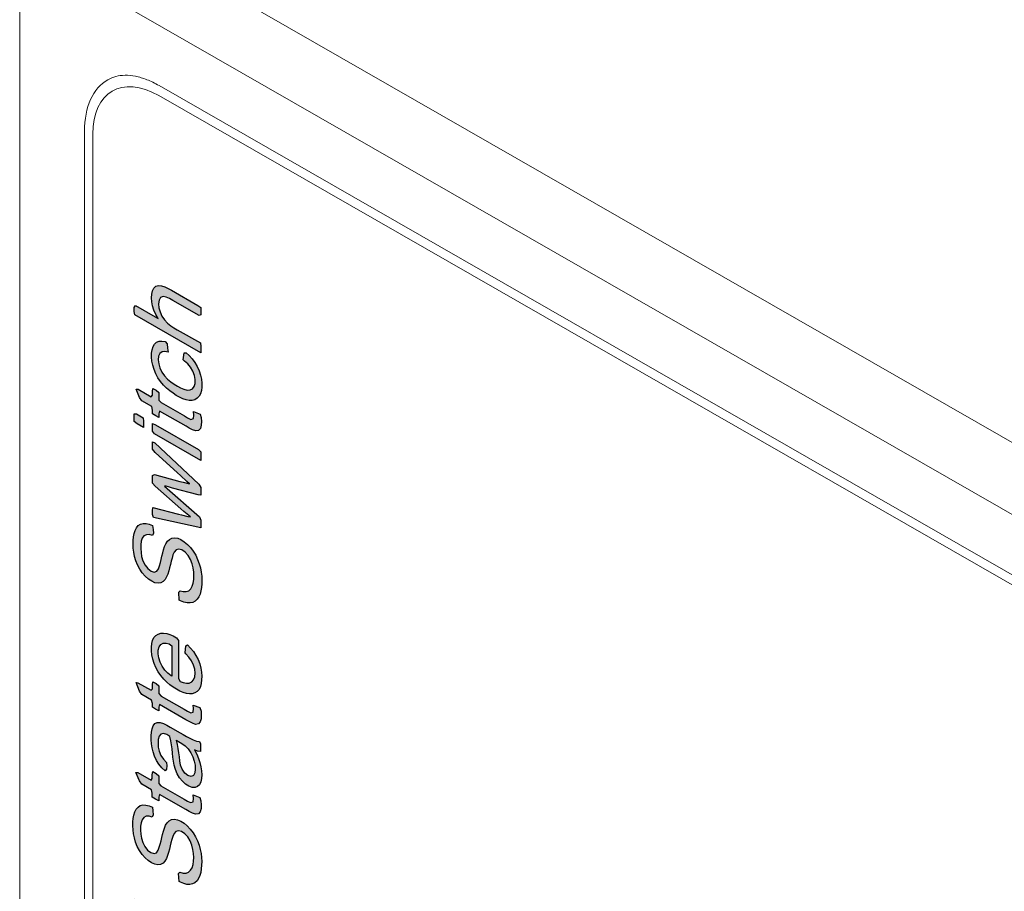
# Model space of a CAD drawing. Header units: millimetres. Extents: x -556 to 0, y -1 to 403.
# Tile 7 of 26: x -505 to -494, y 180 to 190. Entities that reach past the tile are written whole.
import ezdxf

# ---------------------------------------------------------------- set-up
doc = ezdxf.new("R2010")
doc.units = ezdxf.units.MM
doc.header["$LTSCALE"] = 3

# ---------------------------------------------------------------- blocks, each defined once
blk = doc.blocks.new('CGI1029-01')
h = blk.add_hatch(color=31)
h.dxf.hatch_style = 1
h.paths.add_polyline_path([(-503.01893277, 182.26895245), (-503.30179256, 182.43142766), (-503.30920196, 182.40326392), (-503.30924083, 182.36231248), (-503.34360601, 182.38091542), (-503.37740531, 182.40213792), (-503.37736644, 182.44309385), (-503.38527728, 182.47941068), (-503.49134935, 182.54038667), (-503.51643841, 182.57581925), (-503.5528551, 182.66692412), (-503.53260958, 182.66521296), (-503.39119097, 182.58397038), (-503.37724839, 182.60079481), (-503.37722001, 182.64173715), (-503.37314659, 182.67566941), (-503.33778547, 182.65534461), (-503.3090351, 182.63115046), (-503.30909184, 182.54927834), (-503.28450811, 182.5226651), (-503.03701272, 182.38050651), (-503.00164949, 182.36020625), (-502.96638119, 182.34258046), (-502.9395033, 182.3510977), (-502.93512931, 182.38886448), (-502.93836441, 182.42588389), (-502.86855546, 182.39897721), (-502.85606727, 182.3618204), (-502.85317836, 182.31936999), (-502.85506452, 182.27958804), (-502.86395897, 182.24518288), (-502.88377109, 182.22292549), (-502.91355256, 182.21858344), (-502.94828412, 182.23126984), (-502.98358156, 182.24908747)])
h.paths.add_polyline_path([(-503.47541201, 179.55731081), (-503.57631615, 179.61535088), (-503.57624544, 179.717049), (-503.4753413, 179.65900894)])
h.paths.add_polyline_path([(-503.47116937, 185.40124739), (-503.54190745, 185.44193594), (-503.57206933, 185.46530282), (-503.57201239, 185.54718894), (-503.54856035, 185.54750148), (-503.47784917, 185.50682841), (-503.4711217, 185.46980545)])
h.paths.add_polyline_path([(-503.1442032, 176.87615325), (-503.22778322, 176.9241747), (-503.22806606, 177.27468826), (-502.97763806, 177.13081639), (-502.95039827, 177.09606601), (-502.93014041, 177.05088645), (-502.91172624, 177.00536907), (-502.89536633, 176.95968569), (-502.88126434, 176.91404858), (-502.86979284, 176.86873925), (-502.86104795, 176.82405007), (-502.85515461, 176.78029732), (-502.85219248, 176.73779671), (-502.8521215, 176.69680912), (-502.8547475, 176.65748149), (-502.86022123, 176.62016895), (-502.86869237, 176.58527724), (-502.88023221, 176.55319775), (-502.89481507, 176.52426712), (-502.91240963, 176.49885509), (-502.93332343, 176.4778557), (-502.95747768, 176.46183634), (-502.98457628, 176.45111278), (-503.01416317, 176.44570318), (-503.04568283, 176.44526593), (-503.07856841, 176.44912943), (-503.11249777, 176.45712608), (-503.14716681, 176.4690417), (-503.18228729, 176.48457079), (-503.21761135, 176.50335766), (-503.25293472, 176.52512414), (-503.2880577, 176.54986665), (-503.32275621, 176.57756853), (-503.3567929, 176.60812961), (-503.38993571, 176.64136751), (-503.42198621, 176.67701621), (-503.45248626, 176.71518633), (-503.48077828, 176.75593668), (-503.50627066, 176.79889868), (-503.52844333, 176.8434821), (-503.54695685, 176.88896255), (-503.56190878, 176.93463355), (-503.57358234, 176.97997243), (-503.58203333, 177.02457506), (-503.58742766, 177.06813442), (-503.5900027, 177.11045002), (-503.58998884, 177.15139068), (-503.58721162, 177.19061662), (-503.58131371, 177.22760184), (-503.57198134, 177.26173461), (-503.55906315, 177.29242969), (-503.54230074, 177.31884151), (-503.5211617, 177.33949245), (-503.49554545, 177.35294968), (-503.46629796, 177.35911809), (-503.43464967, 177.35916735), (-503.40148896, 177.35430984), (-503.37529581, 177.33450939), (-503.35659366, 177.24477806), (-503.3821395, 177.24155702), (-503.41445517, 177.24354306), (-503.44409748, 177.23834853), (-503.46828314, 177.2224875), (-503.48633563, 177.19769864), (-503.49904984, 177.16681749), (-503.50664097, 177.13120651), (-503.50945074, 177.09201815), (-503.50838444, 177.05048204), (-503.50371764, 177.00722857), (-503.49464284, 176.96247338), (-503.48070328, 176.91687352), (-503.4621079, 176.87142696), (-503.43849109, 176.82748535), (-503.41078106, 176.78620539), (-503.38026381, 176.74809218), (-503.34753639, 176.7138979), (-503.31357623, 176.68308732), (-503.27882873, 176.65567906), (-503.24363423, 176.63173206), (-503.20828878, 176.61114268), (-503.17301754, 176.59358714), (-503.13806573, 176.5796122), (-503.10382855, 176.57010844), (-503.07091499, 176.56610458), (-503.04014919, 176.56856107), (-503.01248424, 176.57812098), (-502.98893367, 176.59509292), (-502.97016998, 176.61898834), (-502.95586001, 176.648208), (-502.94542995, 176.68133482), (-502.93912033, 176.71799059), (-502.93695262, 176.75760477), (-502.93883389, 176.79956165), (-502.94469677, 176.84329252), (-502.95442684, 176.88822769), (-502.96745666, 176.9337657), (-502.98297436, 176.97945246), (-503.00199856, 177.02484553), (-503.03215963, 177.05486123), (-503.14406178, 177.11911455)])
h.paths.add_polyline_path([(-503.09286725, 177.64243246), (-503.09901844, 177.72758449), (-503.08416992, 177.74340617), (-503.0499434, 177.73386546), (-503.01797011, 177.73281852), (-502.9906349, 177.74291366), (-502.96958825, 177.76365202), (-502.95406507, 177.79150047), (-502.94349276, 177.82448201), (-502.93761759, 177.8614717), (-502.93588955, 177.90136898), (-502.93782919, 177.94335682), (-502.94411099, 177.98723253), (-502.95565053, 178.0325124), (-502.97348286, 178.07799942), (-502.99901863, 178.12070382), (-503.03099103, 178.15607848), (-503.06604853, 178.17966106), (-503.09994162, 178.18837376), (-503.12782176, 178.17957369), (-503.14741117, 178.15684457), (-503.16108456, 178.12695633), (-503.17127712, 178.09358891), (-503.18037091, 178.05922597), (-503.18896007, 178.02442216), (-503.1973909, 177.98948205), (-503.20652531, 177.95515566), (-503.21681008, 177.92187156), (-503.22902091, 177.89044932), (-503.24501249, 177.86313587), (-503.2654924, 177.84155074), (-503.29078224, 177.8275319), (-503.32075504, 177.8231718), (-503.35411482, 177.82899739), (-503.38916504, 177.84429131), (-503.42436426, 177.86757998), (-503.4583581, 177.89808528), (-503.48990324, 177.93454441), (-503.51793411, 177.97546877), (-503.54112861, 178.01959835), (-503.55916166, 178.06511604), (-503.57240134, 178.11065274), (-503.58167138, 178.15547281), (-503.58727188, 178.19910746), (-503.58947554, 178.24123506), (-503.58871847, 178.28173922), (-503.58510726, 178.32039791), (-503.57818516, 178.35657414), (-503.56751002, 178.38947256), (-503.5527651, 178.41820605), (-503.53328132, 178.44114937), (-503.508898, 178.45674076), (-503.4801911, 178.4640831), (-503.44838547, 178.46361796), (-503.4144783, 178.45560857), (-503.37943558, 178.4406432), (-503.37361001, 178.40062123), (-503.37096967, 178.35826024), (-503.38082616, 178.3348095), (-503.41503917, 178.34433197), (-503.44643006, 178.34373417), (-503.47225072, 178.33077513), (-503.49025473, 178.306006), (-503.50065691, 178.27289741), (-503.50539277, 178.23505717), (-503.50612432, 178.19454359), (-503.5036102, 178.15226563), (-503.4966631, 178.1081642), (-503.48301147, 178.06266926), (-503.46053966, 178.01836667), (-503.43061819, 177.97983577), (-503.3959282, 177.95353024), (-503.36175473, 177.94319747), (-503.33418365, 177.95252971), (-503.31702354, 177.97834275), (-503.3050172, 178.00996357), (-503.2952419, 178.04371392), (-503.28677396, 178.07862076), (-503.27877894, 178.11393118), (-503.27028169, 178.14881367), (-503.26104017, 178.18304532), (-503.25059287, 178.21617753), (-503.23764749, 178.24683947), (-503.22061603, 178.27293429), (-503.199498, 178.29361782), (-503.17374146, 178.30680405), (-503.14352214, 178.31058296), (-503.11017842, 178.30485611), (-503.07520469, 178.29038285), (-503.03991994, 178.26859513), (-503.00548207, 178.23984345), (-502.97304592, 178.2050789), (-502.94341693, 178.16582454), (-502.91759643, 178.12311435), (-502.89620818, 178.07828897), (-502.87921429, 178.03266223), (-502.86646808, 177.98717559), (-502.85768353, 177.94248648), (-502.85264956, 177.89907724), (-502.85103646, 177.85725158), (-502.85200685, 177.81687166), (-502.85520717, 177.77792615), (-502.86112318, 177.74095245), (-502.87034762, 177.70672449), (-502.8834878, 177.67626579), (-502.90085915, 177.65059825), (-502.92267764, 177.63093842), (-502.9486296, 177.6180736), (-502.97798991, 177.61216599), (-503.00995638, 177.61309543), (-503.04382346, 177.62089744), (-503.07879132, 177.63513883)])
h.paths.add_polyline_path([(-503.50677668, 181.34688499), (-503.47806978, 181.35422733), (-503.44626415, 181.35376219), (-503.41235698, 181.3457528), (-503.37731426, 181.33078743), (-503.37148869, 181.29076546), (-503.36884835, 181.24840447), (-503.37870484, 181.22495373), (-503.41291785, 181.2344762), (-503.44430874, 181.2338784), (-503.4701294, 181.22091936), (-503.48813341, 181.19615023), (-503.49853558, 181.16304164), (-503.50327145, 181.1252014), (-503.504003, 181.08468782), (-503.50148888, 181.04240986), (-503.49454178, 180.99830843), (-503.48089015, 180.95281349), (-503.45841834, 180.90851091), (-503.42849687, 180.86998), (-503.39380687, 180.84367448), (-503.35963341, 180.8333417), (-503.33206233, 180.84267394), (-503.31490222, 180.86848699), (-503.30289588, 180.9001078), (-503.29312058, 180.93385815), (-503.28465264, 180.96876499), (-503.27665762, 181.00407541), (-503.26816037, 181.0389579), (-503.25891885, 181.07318955), (-503.24847155, 181.10632176), (-503.23552617, 181.1369837), (-503.21849471, 181.16307852), (-503.19737668, 181.18376205), (-503.17162013, 181.19694828), (-503.14140082, 181.20072719), (-503.1080571, 181.19500034), (-503.07308337, 181.18052708), (-503.03779862, 181.15873937), (-503.00336075, 181.12998768), (-502.9709246, 181.09522313), (-502.94129561, 181.05596877), (-502.91547511, 181.01325858), (-502.89408686, 180.9684332), (-502.87709297, 180.92280646), (-502.86434676, 180.87731982), (-502.85556221, 180.83263071), (-502.85052824, 180.78922147), (-502.84891514, 180.74739581), (-502.84988553, 180.70701589), (-502.85308585, 180.66807038), (-502.85900186, 180.63109669), (-502.8682263, 180.59686872), (-502.88136648, 180.56641003), (-502.89873783, 180.54074248), (-502.92055632, 180.52108265), (-502.94650828, 180.50821783), (-502.97586859, 180.50231022), (-503.00783506, 180.50323966), (-503.04170214, 180.51104167), (-503.07667, 180.52528306), (-503.09074593, 180.53257669), (-503.09689712, 180.61772873), (-503.0820486, 180.6335504), (-503.04782208, 180.62400969), (-503.01584879, 180.62296276), (-502.98851358, 180.63305789), (-502.96746693, 180.65379625), (-502.95194375, 180.6816447), (-502.94137144, 180.71462624), (-502.93549627, 180.75161593), (-502.93376823, 180.79151321), (-502.93570787, 180.83350105), (-502.94198967, 180.87737676), (-502.95352921, 180.92265663), (-502.97136154, 180.96814365), (-502.99689731, 181.01084805), (-503.02886971, 181.04622271), (-503.06392721, 181.06980529), (-503.0978203, 181.07851799), (-503.12570044, 181.06971792), (-503.14528985, 181.0469888), (-503.15896324, 181.01710056), (-503.1691558, 180.98373314), (-503.17824959, 180.9493702), (-503.18683875, 180.91456639), (-503.19526957, 180.87962628), (-503.20440399, 180.84529989), (-503.21468875, 180.81201579), (-503.22689959, 180.78059355), (-503.24289117, 180.7532801), (-503.26337108, 180.73169497), (-503.28866092, 180.71767613), (-503.31863372, 180.71331603), (-503.3519935, 180.71914162), (-503.38704372, 180.73443554), (-503.42224294, 180.75772421), (-503.45623678, 180.78822951), (-503.48778192, 180.82468864), (-503.51581279, 180.865613), (-503.53900729, 180.90974258), (-503.55704034, 180.95526027), (-503.57028002, 181.00079697), (-503.57955006, 181.04561704), (-503.58515056, 181.0892517), (-503.58735421, 181.1313793), (-503.58659715, 181.17188345), (-503.58298594, 181.21054215), (-503.57606384, 181.24671837), (-503.5653887, 181.27961679), (-503.55064378, 181.30835028), (-503.53116, 181.33129361)])
h.paths.add_polyline_path([(-503.26377495, 175.83413046), (-503.50001933, 175.96988041), (-503.49981609, 176.22059051), (-503.49886362, 176.26097853), (-503.49370865, 176.29850185), (-503.48200144, 176.33032918), (-503.46115471, 176.35121129), (-503.43236016, 176.35812407), (-503.39843986, 176.34953822), (-503.36321248, 176.32820942), (-503.32988935, 176.29591664), (-503.30157441, 176.25544816), (-503.28172473, 176.21038388), (-503.27062356, 176.16522697), (-503.26541611, 176.12175599), (-503.26362974, 176.07983594), (-503.26359032, 176.03885585)], flags=16)
h.paths.add_polyline_path([(-502.86489602, 175.49549461), (-503.57202159, 175.90181513), (-503.57904857, 175.93866357), (-503.57879591, 176.26618958), (-503.57824998, 176.30682677), (-503.57602571, 176.3464221), (-503.57141833, 176.38437569), (-503.56318382, 176.41945272), (-503.54904678, 176.44879479), (-503.52797665, 176.46948617), (-503.50122797, 176.48081561), (-503.47054787, 176.48345645), (-503.43726191, 176.47801093), (-503.4024296, 176.46475454), (-503.36710882, 176.44464435), (-503.33226769, 176.41804164), (-503.29920203, 176.38478014), (-503.26936091, 176.34583218), (-503.24379094, 176.30297894), (-503.22362469, 176.25784674), (-503.20868136, 176.21219945), (-503.19811072, 176.16707678), (-503.19232099, 176.13092762), (-503.13393545, 176.16775143), (-503.10728116, 176.17935661), (-503.07906044, 176.1878307), (-503.04963104, 176.19363994), (-502.86440104, 176.22433794), (-502.86447176, 176.08667904), (-502.99657503, 176.06537486), (-503.02633751, 176.06033836), (-503.05578674, 176.0545667), (-503.08482363, 176.04785679), (-503.11308601, 176.03946623), (-503.13972242, 176.0278447), (-503.16184142, 176.00872629), (-503.17655035, 175.98003222), (-503.18133875, 175.94232682), (-503.18189883, 175.90169096), (-503.1819627, 175.78712296), (-502.86482531, 175.60489276)])
h.paths.add_polyline_path([(-502.86235043, 178.94569549), (-503.57652828, 179.35606831), (-503.57645757, 179.45752069), (-502.86227972, 179.04714787)])
h.paths.add_polyline_path([(-503.12023228, 179.6774201), (-503.14744688, 179.69392243), (-503.1825991, 179.7183183), (-503.21707883, 179.74700827), (-503.24975705, 179.78119939), (-503.27832444, 179.82151229), (-503.30081554, 179.86585582), (-503.31453894, 179.91129765), (-503.31823768, 179.95402305), (-503.31256515, 179.99106306), (-503.2971432, 180.01890692), (-503.27369307, 180.03596917), (-503.24464897, 180.04246785), (-503.2118326, 180.03871897), (-503.17733549, 180.02776307), (-503.14218751, 180.01188035), (-503.10684893, 179.99252124), (-503.07156609, 179.96990652), (-503.03673145, 179.9430931), (-503.00323714, 179.91094716), (-502.97297137, 179.87262791), (-502.94810291, 179.8293797), (-502.93051579, 179.78392615), (-502.92265772, 179.73963999), (-502.92462552, 179.70000562), (-502.93673729, 179.66864023), (-502.95763293, 179.64772637), (-502.98448756, 179.63662714), (-503.01597102, 179.63623334), (-503.0499297, 179.64447379), (-503.08491632, 179.65880469)], flags=16)
h.paths.add_polyline_path([(-502.89708024, 179.87033154), (-502.92255289, 179.88154752), (-502.89536263, 179.83987769), (-502.87364574, 179.79521863), (-502.85896557, 179.7496383), (-502.8515589, 179.70541331), (-502.85043347, 179.66387494), (-502.85508708, 179.62599383), (-502.8657916, 179.59315532), (-502.88214196, 179.56627294), (-502.90339183, 179.54578625), (-502.92901272, 179.53232488), (-502.95813219, 179.52586646), (-502.98977072, 179.52580306), (-503.02317377, 179.531619), (-503.057694, 179.54266762), (-503.09281444, 179.55824034), (-503.12815108, 179.5776101), (-503.16343423, 179.60026999), (-503.19839369, 179.62633259), (-503.2326762, 179.65593565), (-503.26584962, 179.68906748), (-503.29711881, 179.72603234), (-503.32529688, 179.76684594), (-503.34916813, 179.81066995), (-503.3679684, 179.85608229), (-503.38140371, 179.90161744), (-503.38900961, 179.94592793), (-503.39092343, 179.98788215), (-503.3868861, 180.0261955), (-503.37584578, 180.0586877), (-503.35801376, 180.08375309), (-503.33456127, 180.10085356), (-503.33574744, 180.1156095), (-503.57589189, 180.25365776), (-503.57582118, 180.35453673), (-502.86164333, 179.94416391), (-502.86171404, 179.85000199)])
h.paths.add_polyline_path([(-502.93907152, 181.46231134), (-502.86926257, 181.43540466), (-502.85677438, 181.39824785), (-502.85388546, 181.35579744), (-502.85577163, 181.3160155), (-502.86466608, 181.28161033), (-502.8844782, 181.25935294), (-502.91425966, 181.25501089), (-502.94899123, 181.26769729), (-502.98428867, 181.28551493), (-503.01963988, 181.3053799), (-503.30249967, 181.46785511), (-503.30990907, 181.43969137), (-503.30994794, 181.39873993), (-503.34431312, 181.41734287), (-503.37811242, 181.43856537), (-503.37807355, 181.4795213), (-503.38598439, 181.51583813), (-503.49205646, 181.57681413), (-503.51714552, 181.6122467), (-503.5535622, 181.70335157), (-503.53331669, 181.70164041), (-503.39189808, 181.62039784), (-503.37795549, 181.63722227), (-503.37792712, 181.67816461), (-503.3738537, 181.71209687), (-503.33849257, 181.69177206), (-503.30974221, 181.66757791), (-503.30979895, 181.5857058), (-503.28521522, 181.55909255), (-503.03771982, 181.41693396), (-503.0023566, 181.39663371), (-502.9670883, 181.37900791), (-502.9402104, 181.38752516), (-502.93583642, 181.42529194)])
h.paths.add_polyline_path([(-503.12157578, 178.52056503), (-503.15214257, 178.53942194), (-503.18717193, 178.5648911), (-503.22122897, 178.59526205), (-503.25292672, 178.63140551), (-503.28007095, 178.67305789), (-503.30121611, 178.7178806), (-503.31442999, 178.7633207), (-503.31910484, 178.80650584), (-503.31591811, 178.8453793), (-503.30418457, 178.87715885), (-503.28423657, 178.89940064), (-503.25807266, 178.91180939), (-503.227115, 178.91365566), (-503.19339741, 178.90646711), (-503.15847557, 178.89265312), (-503.12316512, 178.87411934), (-503.08785483, 178.85207381), (-503.0528815, 178.82617159), (-503.01893035, 178.79542662), (-502.98741288, 178.75896792), (-502.96056047, 178.71707818), (-502.9398119, 178.67214666), (-502.92713245, 178.6267713), (-502.92309099, 178.58385853), (-502.92685034, 178.54537953), (-502.93913351, 178.51414576), (-502.95953974, 178.49253621), (-502.98611906, 178.48091874), (-503.01742863, 178.4800329), (-503.05130162, 178.48788932), (-503.08626269, 178.50201048)], flags=16)
h.paths.add_polyline_path([(-503.15696895, 178.43794783), (-503.19205436, 178.46300367), (-503.22651644, 178.49182122), (-503.25973575, 178.52480243), (-503.29081878, 178.56205755), (-503.31868936, 178.60316055), (-503.34242585, 178.64706503), (-503.36186045, 178.69237811), (-503.37653129, 178.73801279), (-503.38618862, 178.78291367), (-503.39103099, 178.82623294), (-503.39154975, 178.86746092), (-503.38789015, 178.90607214), (-503.3795042, 178.94101326), (-503.36598594, 178.97105733), (-503.34738567, 178.99516574), (-503.32426736, 179.01284037), (-503.29735654, 179.0239011), (-503.26712088, 179.02770445), (-503.23445484, 179.02454182), (-503.20026614, 179.01525851), (-503.16527384, 179.00090125), (-503.12996506, 178.98246267), (-503.09462845, 178.96108112), (-503.05943785, 178.9370489), (-503.02468089, 178.90970303), (-502.99094169, 178.87821873), (-502.95930209, 178.84190501), (-502.9306804, 178.80152623), (-502.90596165, 178.75813351), (-502.88569817, 178.71300028), (-502.87002058, 178.66733656), (-502.85894224, 178.62212385), (-502.85267496, 178.57825359), (-502.85107256, 178.53644603), (-502.85359103, 178.49706051), (-502.86056674, 178.46094249), (-502.87255164, 178.42932867), (-502.88971836, 178.40342427), (-502.91169914, 178.38401), (-502.93773475, 178.37129825), (-502.96737179, 178.36605065), (-502.99965416, 178.36795739), (-503.03358916, 178.37602528), (-503.06842461, 178.38911766), (-503.1036664, 178.40620939), (-503.12164649, 178.41616371)])
h.paths.add_polyline_path([(-503.11994944, 182.04821155), (-503.09676943, 182.03491604), (-503.06143353, 182.01365802), (-503.02642396, 181.98813661), (-502.99337044, 181.9551005), (-502.96506669, 181.91452338), (-502.94303229, 181.86998403), (-502.92778364, 181.82437573), (-502.91948937, 181.77987305), (-502.91750495, 181.73788833), (-502.9219781, 181.6999106), (-502.93641244, 181.67107054), (-502.96274102, 181.65932688), (-502.9966528, 181.66862549), (-503.03101937, 181.69622049), (-503.05860735, 181.73703468), (-503.07415618, 181.78247027), (-503.08215012, 181.82693071), (-503.08769634, 181.8705593), (-503.09331012, 181.91421577), (-503.10011617, 181.95830817), (-503.10864386, 182.00294114)], flags=16)
h.paths.add_polyline_path([(-502.90232831, 181.89938746), (-502.88311243, 181.85400623), (-502.86745188, 181.80833672), (-502.85666939, 181.76318352), (-502.85050855, 181.71934811), (-502.84871351, 181.67743785), (-502.85100271, 181.63790395), (-502.8581933, 181.60197278), (-502.87170437, 181.57195819), (-502.89245834, 181.55084296), (-502.91966877, 181.54046638), (-502.95173861, 181.54190997), (-502.98648397, 181.55480357), (-503.0217323, 181.57691061), (-503.05554149, 181.60787831), (-503.08584753, 181.64618385), (-503.11097344, 181.68925452), (-503.1296782, 181.73466458), (-503.14297126, 181.78019396), (-503.15103721, 181.82466591), (-503.15642775, 181.86823289), (-503.1607748, 181.91137268), (-503.16565465, 181.95473631), (-503.17152766, 181.99849139), (-503.17886668, 182.04276157), (-503.18868471, 182.08771852), (-503.22402762, 182.10816047), (-503.2586936, 182.12067831), (-503.28786508, 182.11517071), (-503.30579662, 182.09039437), (-503.3144861, 182.05576845), (-503.31680671, 182.0162663), (-503.3146349, 181.97416982), (-503.30641321, 181.92970924), (-503.28774964, 181.88459622), (-503.25893118, 181.84464796), (-503.22596022, 181.81110667), (-503.22223753, 181.77494758), (-503.22709762, 181.73715089), (-503.24185384, 181.721779), (-503.27545023, 181.75370762), (-503.30685876, 181.79039854), (-503.33403406, 181.83201938), (-503.35497694, 181.87692317), (-503.36999179, 181.92256208), (-503.38021746, 181.9676049), (-503.38640735, 182.0114599), (-503.38919274, 182.05387497), (-503.38915307, 182.09480074), (-503.38637007, 182.13402132), (-503.37982616, 182.17048414), (-503.36795423, 182.20219022), (-503.35019318, 182.22731812), (-503.3244314, 182.24026829), (-503.29253218, 182.23940033), (-503.25797727, 182.22769853), (-503.2226724, 182.20949788), (-503.18731864, 182.18956998), (-503.08125004, 182.1286572), (-503.04589269, 182.10845599), (-503.01053976, 182.08862614), (-502.97519669, 182.06940981), (-502.93990179, 182.05149134), (-502.90507564, 182.03834443), (-502.8719595, 182.03353213), (-502.86017545, 182.00821241), (-502.86020273, 181.96726039), (-502.86128115, 181.92767138), (-502.89451005, 181.9329653), (-502.92408086, 181.94413938)])
h.paths.add_polyline_path([(-503.16817412, 182.73397884), (-503.17584005, 182.73912013), (-503.21053834, 182.76658955), (-503.24318782, 182.80080483), (-503.27174009, 182.84115894), (-503.29445183, 182.88544254), (-503.30956382, 182.93100505), (-503.31615107, 182.97492434), (-503.31498213, 183.01511057), (-503.30553054, 183.04903469), (-503.28732913, 183.07355896), (-503.26207483, 183.08760178), (-503.23107972, 183.08924065), (-503.19704199, 183.08059448), (-503.16796639, 183.06153585)], flags=16)
h.paths.add_polyline_path([(-503.02611637, 182.98581083), (-503.01746505, 183.0621677), (-503.00081668, 183.07142706), (-502.96803353, 183.03737297), (-502.9375573, 182.99921589), (-502.91046504, 182.95744034), (-502.88770819, 182.91311136), (-502.87013163, 182.86755466), (-502.85797819, 182.82216931), (-502.85086962, 182.77800346), (-502.84810032, 182.73560486), (-502.84899873, 182.69519319), (-502.85379254, 182.65738919), (-502.86314552, 182.62329226), (-502.87754063, 182.59418856), (-502.89703318, 182.57125676), (-502.92111916, 182.55514961), (-502.9490578, 182.54615183), (-502.9801132, 182.54447745), (-503.01330634, 182.54950851), (-503.04776959, 182.56023817), (-503.08287086, 182.57560374), (-503.11820175, 182.59467115), (-503.15350885, 182.61684054), (-503.18853874, 182.64235832), (-503.22289251, 182.67164776), (-503.2559655, 182.70500856), (-503.28693988, 182.74244203), (-503.31489221, 182.78348196), (-503.33910621, 182.82716017), (-503.35901129, 182.87237167), (-503.37388628, 182.91800885), (-503.38349806, 182.96289526), (-503.38813899, 183.0061294), (-503.38839366, 183.04720788), (-503.38420152, 183.08543915), (-503.37492417, 183.11959643), (-503.36023879, 183.14837716), (-503.34037779, 183.17081234), (-503.31610246, 183.18661096), (-503.28809302, 183.19546279), (-503.25701071, 183.19706868), (-503.22382816, 183.1920818), (-503.18939173, 183.18150684), (-503.15431433, 183.16638386), (-503.11899184, 183.14761959), (-503.09577527, 183.11968073), (-503.09603449, 182.71023727), (-503.080843, 182.67959362), (-503.04597424, 182.66619013), (-503.01236353, 182.65945524), (-502.98151804, 182.66161103), (-502.95545109, 182.67419196), (-502.93561906, 182.69659756), (-502.92375708, 182.72826039), (-502.92005041, 182.76678488), (-502.92376058, 182.80955543), (-502.93616337, 182.85488352), (-502.95732738, 182.89964788), (-502.98536017, 182.94052588), (-503.01709363, 182.97668492)])
h.paths.add_polyline_path([(-502.8621383, 179.20508118), (-503.37945762, 179.50229485), (-503.37938691, 179.60399297), (-502.86206759, 179.30677931)])
h.paths.add_polyline_path([(-503.08855389, 183.55128723), (-503.09470509, 183.63643927), (-503.07985657, 183.65226095), (-503.04563005, 183.64272024), (-503.01365676, 183.6416733), (-502.98632155, 183.65176843), (-502.96527489, 183.67250679), (-502.94975172, 183.70035525), (-502.9391794, 183.73333678), (-502.93330424, 183.77032648), (-502.9315762, 183.81022376), (-502.93351584, 183.85221159), (-502.93979764, 183.8960873), (-502.95133718, 183.94136717), (-502.96916951, 183.9868542), (-502.99470528, 184.0295586), (-503.02667768, 184.06493325), (-503.06173518, 184.08851584), (-503.09562827, 184.09722853), (-503.12350841, 184.08842847), (-503.14309782, 184.06569934), (-503.15677121, 184.0358111), (-503.16696377, 184.00244369), (-503.17605756, 183.96808074), (-503.18464672, 183.93327693), (-503.19307754, 183.89833683), (-503.20221196, 183.86401044), (-503.21249672, 183.83072633), (-503.22470755, 183.79930409), (-503.24069914, 183.77199064), (-503.26117905, 183.75040552), (-503.28646889, 183.73638667), (-503.31644169, 183.73202658), (-503.34980147, 183.73785217), (-503.38485169, 183.75314608), (-503.42005091, 183.77643476), (-503.45404475, 183.80694006), (-503.48558989, 183.84339918), (-503.51362076, 183.88432355), (-503.53681526, 183.92845313), (-503.55484831, 183.97397081), (-503.56808799, 184.01950751), (-503.57735803, 184.06432758), (-503.58295853, 184.10796224), (-503.58516218, 184.15008984), (-503.58440512, 184.19059399), (-503.58079391, 184.22925269), (-503.5738718, 184.26542892), (-503.56319666, 184.29832734), (-503.54845174, 184.32706082), (-503.52896797, 184.35000415), (-503.50458465, 184.36559554), (-503.47587775, 184.37293787), (-503.44407212, 184.37247273), (-503.41016495, 184.36446334), (-503.37512223, 184.34949798), (-503.36929665, 184.30947601), (-503.36665632, 184.26711502), (-503.3765128, 184.24366427), (-503.41072581, 184.25318675), (-503.44211671, 184.25258895), (-503.46793736, 184.23962991), (-503.48594137, 184.21486077), (-503.49634355, 184.18175219), (-503.50107942, 184.14391195), (-503.50181097, 184.10339837), (-503.49929685, 184.0611204), (-503.49234975, 184.01701898), (-503.47869812, 183.97152404), (-503.45622631, 183.92722145), (-503.42630484, 183.88869055), (-503.39161484, 183.86238502), (-503.35744138, 183.85205225), (-503.3298703, 183.86138449), (-503.31271019, 183.88719753), (-503.30070385, 183.91881835), (-503.29092855, 183.9525687), (-503.28246061, 183.98747554), (-503.27446559, 184.02278596), (-503.26596834, 184.05766844), (-503.25672682, 184.09190009), (-503.24627952, 184.12503231), (-503.23333413, 184.15569425), (-503.21630268, 184.18178907), (-503.19518465, 184.20247259), (-503.1694281, 184.21565882), (-503.13920879, 184.21943774), (-503.10586507, 184.21371088), (-503.07089134, 184.19923762), (-503.03560659, 184.17744991), (-503.00116872, 184.14869822), (-502.96873257, 184.11393368), (-502.93910358, 184.07467932), (-502.91328308, 184.03196912), (-502.89189483, 183.98714374), (-502.87490093, 183.941517), (-502.86215473, 183.89603036), (-502.85337018, 183.85134126), (-502.84833621, 183.80793202), (-502.84672311, 183.76610636), (-502.8476935, 183.72572643), (-502.85089382, 183.68678092), (-502.85680983, 183.64980723), (-502.86603427, 183.61557926), (-502.87917445, 183.58512057), (-502.8965458, 183.55945303), (-502.91836429, 183.5397932), (-502.94431625, 183.52692838), (-502.97367656, 183.52102077), (-503.00564303, 183.52195021), (-503.03951011, 183.52975222), (-503.07447797, 183.5439936)])
h.paths.add_polyline_path([(-502.85846135, 184.32480224), (-503.36572652, 184.43644496), (-503.37590282, 184.46729653), (-503.37587525, 184.50822871), (-503.37126241, 184.54249232), (-503.09851206, 184.47287525), (-503.06440884, 184.46416674), (-502.99620757, 184.4467376), (-502.97008417, 184.4424807), (-503.00436627, 184.47216103), (-503.03864657, 184.5018465), (-503.07294102, 184.53152957), (-503.34584172, 184.77417929), (-503.37563574, 184.80585337), (-503.37558027, 184.88775311), (-503.35581148, 184.89963879), (-503.08188432, 184.82426573), (-503.04766579, 184.8149508), (-502.97923939, 184.79636958), (-503.00777498, 184.82429475), (-503.07555941, 184.88649865), (-503.10945116, 184.91761597), (-503.34667906, 185.1354274), (-503.3753519, 185.16805053), (-503.37529325, 185.24995525), (-503.35023603, 185.23703722), (-502.87794114, 184.7945345), (-502.85811912, 184.7590924), (-502.85817413, 184.67716723), (-502.88691694, 184.67832043), (-503.16035132, 184.75130301), (-503.19476662, 184.7616508), (-503.22924469, 184.77235195), (-503.24917997, 184.77442202), (-502.87309841, 184.44385171), (-502.85840619, 184.40758402)])
h.paths.add_polyline_path([(-502.85789566, 185.04901776), (-503.35288866, 185.33340436), (-503.37520447, 185.36134711), (-503.37514754, 185.44323625), (-503.34384039, 185.42994464), (-502.88421601, 185.16587825), (-502.85783217, 185.14033051)])
h.paths.add_polyline_path([(-502.93603096, 185.57205529), (-502.86622201, 185.54514861), (-502.85373382, 185.5079918), (-502.8508449, 185.46554139), (-502.85273107, 185.42575945), (-502.86162552, 185.39135428), (-502.88143764, 185.36909689), (-502.9112191, 185.36475484), (-502.94595067, 185.37744124), (-502.98124811, 185.39525887), (-503.01659932, 185.41512385), (-503.29945911, 185.57759906), (-503.30686851, 185.54943532), (-503.30690738, 185.50848388), (-503.34127256, 185.52708682), (-503.37507186, 185.54830932), (-503.37503299, 185.58926525), (-503.38294383, 185.62558208), (-503.4890159, 185.68655808), (-503.51410496, 185.72199065), (-503.55052164, 185.81309552), (-503.53027613, 185.81138436), (-503.38885752, 185.73014179), (-503.37491494, 185.74696621), (-503.37488656, 185.78790856), (-503.37081314, 185.82184081), (-503.33545202, 185.80151601), (-503.30670165, 185.77732186), (-503.30675839, 185.69544974), (-503.28217466, 185.6688365), (-503.03467926, 185.52667791), (-502.99931604, 185.50637765), (-502.96404774, 185.48875186), (-502.93716984, 185.4972691), (-502.93279586, 185.53503588)])
h.paths.add_polyline_path([(-503.04676388, 186.12607733), (-503.03749567, 186.20198766), (-503.01650784, 186.20437282), (-502.98258099, 186.17349749), (-502.95045156, 186.1380794), (-502.92120894, 186.09837978), (-502.89591478, 186.05533243), (-502.87516864, 186.01033204), (-502.85979954, 185.96469235), (-502.85017026, 185.91981042), (-502.84597602, 185.87677323), (-502.84644553, 185.83611241), (-502.85127711, 185.79834125), (-502.86110793, 185.7646813), (-502.87632808, 185.73649877), (-502.89677482, 185.71487518), (-502.92170532, 185.70019403), (-502.9504181, 185.69284847), (-502.98206898, 185.69284315), (-503.01562308, 185.69927639), (-503.0502585, 185.71101947), (-503.0854182, 185.7270122), (-503.12075715, 185.74638505), (-503.15605525, 185.76877001), (-503.19106866, 185.79443227), (-503.22543738, 185.82367218), (-503.25866202, 185.85666084), (-503.28991798, 185.89363957), (-503.31792192, 185.93461146), (-503.34144423, 185.97859857), (-503.35977545, 186.02407703), (-503.37339817, 186.06964745), (-503.38220998, 186.1143305), (-503.38617003, 186.15727015), (-503.38561851, 186.19788247), (-503.38065525, 186.23555491), (-503.37044776, 186.26886326), (-503.35435868, 186.2960358), (-503.3324621, 186.31554911), (-503.30552666, 186.32652432), (-503.27469395, 186.32876162), (-503.24137019, 186.32320361), (-503.22005684, 186.29769158), (-503.21469545, 186.25412781), (-503.20981047, 186.21121134), (-503.24336497, 186.21773137), (-503.27363984, 186.2141779), (-503.29707546, 186.1972071), (-503.31077503, 186.16750552), (-503.31419381, 186.12882491), (-503.30940512, 186.08558708), (-503.29610147, 186.04014356), (-503.27456866, 185.99545662), (-503.24666973, 185.95449808), (-503.21433375, 185.91957819), (-503.17998349, 185.89033421), (-503.14486584, 185.8656104), (-503.10952878, 185.8443751), (-503.07422811, 185.82619684), (-503.0392646, 185.81207803), (-503.00533239, 185.80395688), (-502.97404774, 185.8048811), (-502.94804938, 185.81756026), (-502.92925039, 185.84130397), (-502.91944548, 185.874901), (-502.91811146, 185.91498355), (-502.92517082, 185.95903692), (-502.94189548, 186.00453403), (-502.96707164, 186.04749331), (-502.99828082, 186.08440557), (-503.03227808, 186.11496446)])
h.paths.add_polyline_path([(-502.85704713, 186.20394502), (-503.56419446, 186.61027804), (-503.57120215, 186.64710946), (-503.57117362, 186.68806589), (-503.55979091, 186.70931986), (-503.34764682, 186.58736775), (-503.31686108, 186.57165039), (-503.34149172, 186.6151042), (-503.36147912, 186.6602886), (-503.37571976, 186.70587457), (-503.38375746, 186.750313), (-503.38594636, 186.7924067), (-503.38315164, 186.8315987), (-503.37486619, 186.86661049), (-503.36035562, 186.8955646), (-503.33930124, 186.91626301), (-503.31155176, 186.92550632), (-503.27894051, 186.92233974), (-503.24430066, 186.91049465), (-503.20908356, 186.89375644), (-503.17373524, 186.87403939), (-502.89087762, 186.71151626), (-502.85669452, 186.69051841), (-502.85675151, 186.60863274), (-502.87627406, 186.60146856), (-503.15911604, 186.76398271), (-503.1944719, 186.78409674), (-503.22956868, 186.79965043), (-503.262816, 186.80522259), (-503.2895329, 186.79420245), (-503.30528973, 186.76683861), (-503.31045561, 186.72940103), (-503.30716025, 186.68683689), (-503.29526543, 186.64155502), (-503.27576565, 186.59634355), (-503.24851645, 186.5548993), (-503.21579855, 186.52092408), (-503.18101016, 186.49389316), (-503.14572047, 186.47139031), (-503.11035696, 186.45103241), (-502.86286616, 186.30886265), (-502.85700019, 186.27135579)])
at = {"color": 31, "linetype": 'Continuous', "lineweight": 0, "extrusion": (-0.707107, -0.40558, 0.579228)}
for p, q in [((-466.66354573, 169.47067154), (-504.42304784, 191.1286322)), ((-504.74142136, 190.53847728), (-466.98191924, 168.88051662))]:
    blk.add_line(p, q, dxfattribs=at)
at = {"linetype": 'Continuous', "lineweight": 0, "extrusion": (-0.707107, -0.40558, 0.579228)}
for p, q in [((-504.8, 190.61959324), (-504.8, 162.28101808)), ((-503.3062514, 189.06881049), (-468.37517641, 169.03316898)), ((-503.30953013, 188.96090592), (-468.30774446, 168.88470643)), ((-504.10502525, 169.08153387), (-504.10502525, 188.57735252)), ((-504.01663691, 168.96959981), (-504.01663691, 188.54733366))]:
    blk.add_line(p, q, dxfattribs=at)
at = {"color": 31}
for points in [[(-502.85704713, 186.20394502), (-503.56419446, 186.61027804), (-503.57120215, 186.64710946), (-503.57117362, 186.68806589), (-503.55979091, 186.70931986), (-503.34764682, 186.58736775), (-503.31686108, 186.57165039), (-503.34149172, 186.6151042), (-503.36147912, 186.6602886), (-503.37571976, 186.70587457), (-503.38375746, 186.750313), (-503.38594636, 186.7924067), (-503.38315164, 186.8315987), (-503.37486619, 186.86661049), (-503.36035562, 186.8955646), (-503.33930124, 186.91626301), (-503.31155176, 186.92550632), (-503.27894051, 186.92233974), (-503.24430066, 186.91049465), (-503.20908356, 186.89375644), (-503.17373524, 186.87403939), (-502.89087762, 186.71151626), (-502.85669452, 186.69051841), (-502.85675151, 186.60863274), (-502.87627406, 186.60146856), (-503.15911604, 186.76398271), (-503.1944719, 186.78409674), (-503.22956868, 186.79965043), (-503.262816, 186.80522259), (-503.2895329, 186.79420245), (-503.30528973, 186.76683861), (-503.31045561, 186.72940103), (-503.30716025, 186.68683689), (-503.29526543, 186.64155502), (-503.27576565, 186.59634355), (-503.24851645, 186.5548993), (-503.21579855, 186.52092408), (-503.18101016, 186.49389316), (-503.14572047, 186.47139031), (-503.11035696, 186.45103241), (-502.86286616, 186.30886265), (-502.85700019, 186.27135579)], [(-503.04676388, 186.12607733), (-503.03749567, 186.20198766), (-503.01650784, 186.20437282), (-502.98258099, 186.17349749), (-502.95045156, 186.1380794), (-502.92120894, 186.09837978), (-502.89591478, 186.05533243), (-502.87516864, 186.01033204), (-502.85979954, 185.96469235), (-502.85017026, 185.91981042), (-502.84597602, 185.87677323), (-502.84644553, 185.83611241), (-502.85127711, 185.79834125), (-502.86110793, 185.7646813), (-502.87632808, 185.73649877), (-502.89677482, 185.71487518), (-502.92170532, 185.70019403), (-502.9504181, 185.69284847), (-502.98206898, 185.69284315), (-503.01562308, 185.69927639), (-503.0502585, 185.71101947), (-503.0854182, 185.7270122), (-503.12075715, 185.74638505), (-503.15605525, 185.76877001), (-503.19106866, 185.79443227), (-503.22543738, 185.82367218), (-503.25866202, 185.85666084), (-503.28991798, 185.89363957), (-503.31792192, 185.93461146), (-503.34144423, 185.97859857), (-503.35977545, 186.02407703), (-503.37339817, 186.06964745), (-503.38220998, 186.1143305), (-503.38617003, 186.15727015), (-503.38561851, 186.19788247), (-503.38065525, 186.23555491), (-503.37044776, 186.26886326), (-503.35435868, 186.2960358), (-503.3324621, 186.31554911), (-503.30552666, 186.32652432), (-503.27469395, 186.32876162), (-503.24137019, 186.32320361), (-503.22005684, 186.29769158), (-503.21469545, 186.25412781), (-503.20981047, 186.21121134), (-503.24336497, 186.21773137), (-503.27363984, 186.2141779), (-503.29707546, 186.1972071), (-503.31077503, 186.16750552), (-503.31419381, 186.12882491), (-503.30940512, 186.08558708), (-503.29610147, 186.04014356), (-503.27456866, 185.99545662), (-503.24666973, 185.95449808), (-503.21433375, 185.91957819), (-503.17998349, 185.89033421), (-503.14486584, 185.8656104), (-503.10952878, 185.8443751), (-503.07422811, 185.82619684), (-503.0392646, 185.81207803), (-503.00533239, 185.80395688), (-502.97404774, 185.8048811), (-502.94804938, 185.81756026), (-502.92925039, 185.84130397), (-502.91944548, 185.874901), (-502.91811146, 185.91498355), (-502.92517082, 185.95903692), (-502.94189548, 186.00453403), (-502.96707164, 186.04749331), (-502.99828082, 186.08440557), (-503.03227808, 186.11496446)], [(-502.93603096, 185.57205529), (-502.86622201, 185.54514861), (-502.85373382, 185.5079918), (-502.8508449, 185.46554139), (-502.85273107, 185.42575945), (-502.86162552, 185.39135428), (-502.88143764, 185.36909689), (-502.9112191, 185.36475484), (-502.94595067, 185.37744124), (-502.98124811, 185.39525887), (-503.01659932, 185.41512385), (-503.29945911, 185.57759906), (-503.30686851, 185.54943532), (-503.30690738, 185.50848388), (-503.34127256, 185.52708682), (-503.37507186, 185.54830932), (-503.37503299, 185.58926525), (-503.38294383, 185.62558208), (-503.4890159, 185.68655808), (-503.51410496, 185.72199065), (-503.55052164, 185.81309552), (-503.53027613, 185.81138436), (-503.38885752, 185.73014179), (-503.37491494, 185.74696621), (-503.37488656, 185.78790856), (-503.37081314, 185.82184081), (-503.33545202, 185.80151601), (-503.30670165, 185.77732186), (-503.30675839, 185.69544974), (-503.28217466, 185.6688365), (-503.03467926, 185.52667791), (-502.99931604, 185.50637765), (-502.96404774, 185.48875186), (-502.93716984, 185.4972691), (-502.93279586, 185.53503588)], [(-503.47116937, 185.40124739), (-503.54190745, 185.44193594), (-503.57206933, 185.46530282), (-503.57201239, 185.54718894), (-503.54856035, 185.54750148), (-503.47784917, 185.50682841), (-503.4711217, 185.46980545)], [(-502.85789566, 185.04901776), (-503.35288866, 185.33340436), (-503.37520447, 185.36134711), (-503.37514754, 185.44323625), (-503.34384039, 185.42994464), (-502.88421601, 185.16587825), (-502.85783217, 185.14033051)], [(-502.85846135, 184.32480224), (-503.36572652, 184.43644496), (-503.37590282, 184.46729653), (-503.37587525, 184.50822871), (-503.37126241, 184.54249232), (-503.09851206, 184.47287525), (-503.06440884, 184.46416674), (-502.99620757, 184.4467376), (-502.97008417, 184.4424807), (-503.00436627, 184.47216103), (-503.03864657, 184.5018465), (-503.07294102, 184.53152957), (-503.34584172, 184.77417929), (-503.37563574, 184.80585337), (-503.37558027, 184.88775311), (-503.35581148, 184.89963879), (-503.08188432, 184.82426573), (-503.04766579, 184.8149508), (-502.97923939, 184.79636958), (-503.00777498, 184.82429475), (-503.07555941, 184.88649865), (-503.10945116, 184.91761597), (-503.34667906, 185.1354274), (-503.3753519, 185.16805053), (-503.37529325, 185.24995525), (-503.35023603, 185.23703722), (-502.87794114, 184.7945345), (-502.85811912, 184.7590924), (-502.85817413, 184.67716723), (-502.88691694, 184.67832043), (-503.16035132, 184.75130301), (-503.19476662, 184.7616508), (-503.22924469, 184.77235195), (-503.24917997, 184.77442202), (-502.87309841, 184.44385171), (-502.85840619, 184.40758402)], [(-503.08855389, 183.55128723), (-503.09470509, 183.63643927), (-503.07985657, 183.65226095), (-503.04563005, 183.64272024), (-503.01365676, 183.6416733), (-502.98632155, 183.65176843), (-502.96527489, 183.67250679), (-502.94975172, 183.70035525), (-502.9391794, 183.73333678), (-502.93330424, 183.77032648), (-502.9315762, 183.81022376), (-502.93351584, 183.85221159), (-502.93979764, 183.8960873), (-502.95133718, 183.94136717), (-502.96916951, 183.9868542), (-502.99470528, 184.0295586), (-503.02667768, 184.06493325), (-503.06173518, 184.08851584), (-503.09562827, 184.09722853), (-503.12350841, 184.08842847), (-503.14309782, 184.06569934), (-503.15677121, 184.0358111), (-503.16696377, 184.00244369), (-503.17605756, 183.96808074), (-503.18464672, 183.93327693), (-503.19307754, 183.89833683), (-503.20221196, 183.86401044), (-503.21249672, 183.83072633), (-503.22470755, 183.79930409), (-503.24069914, 183.77199064), (-503.26117905, 183.75040552), (-503.28646889, 183.73638667), (-503.31644169, 183.73202658), (-503.34980147, 183.73785217), (-503.38485169, 183.75314608), (-503.42005091, 183.77643476), (-503.45404475, 183.80694006), (-503.48558989, 183.84339918), (-503.51362076, 183.88432355), (-503.53681526, 183.92845313), (-503.55484831, 183.97397081), (-503.56808799, 184.01950751), (-503.57735803, 184.06432758), (-503.58295853, 184.10796224), (-503.58516218, 184.15008984), (-503.58440512, 184.19059399), (-503.58079391, 184.22925269), (-503.5738718, 184.26542892), (-503.56319666, 184.29832734), (-503.54845174, 184.32706082), (-503.52896797, 184.35000415), (-503.50458465, 184.36559554), (-503.47587775, 184.37293787), (-503.44407212, 184.37247273), (-503.41016495, 184.36446334), (-503.37512223, 184.34949798), (-503.36929665, 184.30947601), (-503.36665632, 184.26711502), (-503.3765128, 184.24366427), (-503.41072581, 184.25318675), (-503.44211671, 184.25258895), (-503.46793736, 184.23962991), (-503.48594137, 184.21486077), (-503.49634355, 184.18175219), (-503.50107942, 184.14391195), (-503.50181097, 184.10339837), (-503.49929685, 184.0611204), (-503.49234975, 184.01701898), (-503.47869812, 183.97152404), (-503.45622631, 183.92722145), (-503.42630484, 183.88869055), (-503.39161484, 183.86238502), (-503.35744138, 183.85205225), (-503.3298703, 183.86138449), (-503.31271019, 183.88719753), (-503.30070385, 183.91881835), (-503.29092855, 183.9525687), (-503.28246061, 183.98747554), (-503.27446559, 184.02278596), (-503.26596834, 184.05766844), (-503.25672682, 184.09190009), (-503.24627952, 184.12503231), (-503.23333413, 184.15569425), (-503.21630268, 184.18178907), (-503.19518465, 184.20247259), (-503.1694281, 184.21565882), (-503.13920879, 184.21943774), (-503.10586507, 184.21371088), (-503.07089134, 184.19923762), (-503.03560659, 184.17744991), (-503.00116872, 184.14869822), (-502.96873257, 184.11393368), (-502.93910358, 184.07467932), (-502.91328308, 184.03196912), (-502.89189483, 183.98714374), (-502.87490093, 183.941517), (-502.86215473, 183.89603036), (-502.85337018, 183.85134126), (-502.84833621, 183.80793202), (-502.84672311, 183.76610636), (-502.8476935, 183.72572643), (-502.85089382, 183.68678092), (-502.85680983, 183.64980723), (-502.86603427, 183.61557926), (-502.87917445, 183.58512057), (-502.8965458, 183.55945303), (-502.91836429, 183.5397932), (-502.94431625, 183.52692838), (-502.97367656, 183.52102077), (-503.00564303, 183.52195021), (-503.03951011, 183.52975222), (-503.07447797, 183.5439936)], [(-503.02611637, 182.98581083), (-503.01746505, 183.0621677), (-503.00081668, 183.07142706), (-502.96803353, 183.03737297), (-502.9375573, 182.99921589), (-502.91046504, 182.95744034), (-502.88770819, 182.91311136), (-502.87013163, 182.86755466), (-502.85797819, 182.82216931), (-502.85086962, 182.77800346), (-502.84810032, 182.73560486), (-502.84899873, 182.69519319), (-502.85379254, 182.65738919), (-502.86314552, 182.62329226), (-502.87754063, 182.59418856), (-502.89703318, 182.57125676), (-502.92111916, 182.55514961), (-502.9490578, 182.54615183), (-502.9801132, 182.54447745), (-503.01330634, 182.54950851), (-503.04776959, 182.56023817), (-503.08287086, 182.57560374), (-503.11820175, 182.59467115), (-503.15350885, 182.61684054), (-503.18853874, 182.64235832), (-503.22289251, 182.67164776), (-503.2559655, 182.70500856), (-503.28693988, 182.74244203), (-503.31489221, 182.78348196), (-503.33910621, 182.82716017), (-503.35901129, 182.87237167), (-503.37388628, 182.91800885), (-503.38349806, 182.96289526), (-503.38813899, 183.0061294), (-503.38839366, 183.04720788), (-503.38420152, 183.08543915), (-503.37492417, 183.11959643), (-503.36023879, 183.14837716), (-503.34037779, 183.17081234), (-503.31610246, 183.18661096), (-503.28809302, 183.19546279), (-503.25701071, 183.19706868), (-503.22382816, 183.1920818), (-503.18939173, 183.18150684), (-503.15431433, 183.16638386), (-503.11899184, 183.14761959), (-503.09577527, 183.11968073), (-503.09603449, 182.71023727), (-503.080843, 182.67959362), (-503.04597424, 182.66619013), (-503.01236353, 182.65945524), (-502.98151804, 182.66161103), (-502.95545109, 182.67419196), (-502.93561906, 182.69659756), (-502.92375708, 182.72826039), (-502.92005041, 182.76678488), (-502.92376058, 182.80955543), (-502.93616337, 182.85488352), (-502.95732738, 182.89964788), (-502.98536017, 182.94052588), (-503.01709363, 182.97668492)], [(-503.16817412, 182.73397884), (-503.17584005, 182.73912013), (-503.21053834, 182.76658955), (-503.24318782, 182.80080483), (-503.27174009, 182.84115894), (-503.29445183, 182.88544254), (-503.30956382, 182.93100505), (-503.31615107, 182.97492434), (-503.31498213, 183.01511057), (-503.30553054, 183.04903469), (-503.28732913, 183.07355896), (-503.26207483, 183.08760178), (-503.23107972, 183.08924065), (-503.19704199, 183.08059448), (-503.16796639, 183.06153585)], [(-503.01893277, 182.26895245), (-503.30179256, 182.43142766), (-503.30920196, 182.40326392), (-503.30924083, 182.36231248), (-503.34360601, 182.38091542), (-503.37740531, 182.40213792), (-503.37736644, 182.44309385), (-503.38527728, 182.47941068), (-503.49134935, 182.54038667), (-503.51643841, 182.57581925), (-503.5528551, 182.66692412), (-503.53260958, 182.66521296), (-503.39119097, 182.58397038), (-503.37724839, 182.60079481), (-503.37722001, 182.64173715), (-503.37314659, 182.67566941), (-503.33778547, 182.65534461), (-503.3090351, 182.63115046), (-503.30909184, 182.54927834), (-503.28450811, 182.5226651), (-503.03701272, 182.38050651), (-503.00164949, 182.36020625), (-502.96638119, 182.34258046), (-502.9395033, 182.3510977), (-502.93512931, 182.38886448), (-502.93836441, 182.42588389), (-502.86855546, 182.39897721), (-502.85606727, 182.3618204), (-502.85317836, 182.31936999), (-502.85506452, 182.27958804), (-502.86395897, 182.24518288), (-502.88377109, 182.22292549), (-502.91355256, 182.21858344), (-502.94828412, 182.23126984), (-502.98358156, 182.24908747)], [(-502.90232831, 181.89938746), (-502.88311243, 181.85400623), (-502.86745188, 181.80833672), (-502.85666939, 181.76318352), (-502.85050855, 181.71934811), (-502.84871351, 181.67743785), (-502.85100271, 181.63790395), (-502.8581933, 181.60197278), (-502.87170437, 181.57195819), (-502.89245834, 181.55084296), (-502.91966877, 181.54046638), (-502.95173861, 181.54190997), (-502.98648397, 181.55480357), (-503.0217323, 181.57691061), (-503.05554149, 181.60787831), (-503.08584753, 181.64618385), (-503.11097344, 181.68925452), (-503.1296782, 181.73466458), (-503.14297126, 181.78019396), (-503.15103721, 181.82466591), (-503.15642775, 181.86823289), (-503.1607748, 181.91137268), (-503.16565465, 181.95473631), (-503.17152766, 181.99849139), (-503.17886668, 182.04276157), (-503.18868471, 182.08771852), (-503.22402762, 182.10816047), (-503.2586936, 182.12067831), (-503.28786508, 182.11517071), (-503.30579662, 182.09039437), (-503.3144861, 182.05576845), (-503.31680671, 182.0162663), (-503.3146349, 181.97416982), (-503.30641321, 181.92970924), (-503.28774964, 181.88459622), (-503.25893118, 181.84464796), (-503.22596022, 181.81110667), (-503.22223753, 181.77494758), (-503.22709762, 181.73715089), (-503.24185384, 181.721779), (-503.27545023, 181.75370762), (-503.30685876, 181.79039854), (-503.33403406, 181.83201938), (-503.35497694, 181.87692317), (-503.36999179, 181.92256208), (-503.38021746, 181.9676049), (-503.38640735, 182.0114599), (-503.38919274, 182.05387497), (-503.38915307, 182.09480074), (-503.38637007, 182.13402132), (-503.37982616, 182.17048414), (-503.36795423, 182.20219022), (-503.35019318, 182.22731812), (-503.3244314, 182.24026829), (-503.29253218, 182.23940033), (-503.25797727, 182.22769853), (-503.2226724, 182.20949788), (-503.18731864, 182.18956998), (-503.08125004, 182.1286572), (-503.04589269, 182.10845599), (-503.01053976, 182.08862614), (-502.97519669, 182.06940981), (-502.93990179, 182.05149134), (-502.90507564, 182.03834443), (-502.8719595, 182.03353213), (-502.86017545, 182.00821241), (-502.86020273, 181.96726039), (-502.86128115, 181.92767138), (-502.89451005, 181.9329653), (-502.92408086, 181.94413938)], [(-503.11994944, 182.04821155), (-503.09676943, 182.03491604), (-503.06143353, 182.01365802), (-503.02642396, 181.98813661), (-502.99337044, 181.9551005), (-502.96506669, 181.91452338), (-502.94303229, 181.86998403), (-502.92778364, 181.82437573), (-502.91948937, 181.77987305), (-502.91750495, 181.73788833), (-502.9219781, 181.6999106), (-502.93641244, 181.67107054), (-502.96274102, 181.65932688), (-502.9966528, 181.66862549), (-503.03101937, 181.69622049), (-503.05860735, 181.73703468), (-503.07415618, 181.78247027), (-503.08215012, 181.82693071), (-503.08769634, 181.8705593), (-503.09331012, 181.91421577), (-503.10011617, 181.95830817), (-503.10864386, 182.00294114)], [(-502.93907152, 181.46231134), (-502.86926257, 181.43540466), (-502.85677438, 181.39824785), (-502.85388546, 181.35579744), (-502.85577163, 181.3160155), (-502.86466608, 181.28161033), (-502.8844782, 181.25935294), (-502.91425966, 181.25501089), (-502.94899123, 181.26769729), (-502.98428867, 181.28551493), (-503.01963988, 181.3053799), (-503.30249967, 181.46785511), (-503.30990907, 181.43969137), (-503.30994794, 181.39873993), (-503.34431312, 181.41734287), (-503.37811242, 181.43856537), (-503.37807355, 181.4795213), (-503.38598439, 181.51583813), (-503.49205646, 181.57681413), (-503.51714552, 181.6122467), (-503.5535622, 181.70335157), (-503.53331669, 181.70164041), (-503.39189808, 181.62039784), (-503.37795549, 181.63722227), (-503.37792712, 181.67816461), (-503.3738537, 181.71209687), (-503.33849257, 181.69177206), (-503.30974221, 181.66757791), (-503.30979895, 181.5857058), (-503.28521522, 181.55909255), (-503.03771982, 181.41693396), (-503.0023566, 181.39663371), (-502.9670883, 181.37900791), (-502.9402104, 181.38752516), (-502.93583642, 181.42529194)], [(-503.50677668, 181.34688499), (-503.47806978, 181.35422733), (-503.44626415, 181.35376219), (-503.41235698, 181.3457528), (-503.37731426, 181.33078743), (-503.37148869, 181.29076546), (-503.36884835, 181.24840447), (-503.37870484, 181.22495373), (-503.41291785, 181.2344762), (-503.44430874, 181.2338784), (-503.4701294, 181.22091936), (-503.48813341, 181.19615023), (-503.49853558, 181.16304164), (-503.50327145, 181.1252014), (-503.504003, 181.08468782), (-503.50148888, 181.04240986), (-503.49454178, 180.99830843), (-503.48089015, 180.95281349), (-503.45841834, 180.90851091), (-503.42849687, 180.86998), (-503.39380687, 180.84367448), (-503.35963341, 180.8333417), (-503.33206233, 180.84267394), (-503.31490222, 180.86848699), (-503.30289588, 180.9001078), (-503.29312058, 180.93385815), (-503.28465264, 180.96876499), (-503.27665762, 181.00407541), (-503.26816037, 181.0389579), (-503.25891885, 181.07318955), (-503.24847155, 181.10632176), (-503.23552617, 181.1369837), (-503.21849471, 181.16307852), (-503.19737668, 181.18376205), (-503.17162013, 181.19694828), (-503.14140082, 181.20072719), (-503.1080571, 181.19500034), (-503.07308337, 181.18052708), (-503.03779862, 181.15873937), (-503.00336075, 181.12998768), (-502.9709246, 181.09522313), (-502.94129561, 181.05596877), (-502.91547511, 181.01325858), (-502.89408686, 180.9684332), (-502.87709297, 180.92280646), (-502.86434676, 180.87731982), (-502.85556221, 180.83263071), (-502.85052824, 180.78922147), (-502.84891514, 180.74739581), (-502.84988553, 180.70701589), (-502.85308585, 180.66807038), (-502.85900186, 180.63109669), (-502.8682263, 180.59686872), (-502.88136648, 180.56641003), (-502.89873783, 180.54074248), (-502.92055632, 180.52108265), (-502.94650828, 180.50821783), (-502.97586859, 180.50231022), (-503.00783506, 180.50323966), (-503.04170214, 180.51104167), (-503.07667, 180.52528306), (-503.09074593, 180.53257669), (-503.09689712, 180.61772873), (-503.0820486, 180.6335504), (-503.04782208, 180.62400969), (-503.01584879, 180.62296276), (-502.98851358, 180.63305789), (-502.96746693, 180.65379625), (-502.95194375, 180.6816447), (-502.94137144, 180.71462624), (-502.93549627, 180.75161593), (-502.93376823, 180.79151321), (-502.93570787, 180.83350105), (-502.94198967, 180.87737676), (-502.95352921, 180.92265663), (-502.97136154, 180.96814365), (-502.99689731, 181.01084805), (-503.02886971, 181.04622271), (-503.06392721, 181.06980529), (-503.0978203, 181.07851799), (-503.12570044, 181.06971792), (-503.14528985, 181.0469888), (-503.15896324, 181.01710056), (-503.1691558, 180.98373314), (-503.17824959, 180.9493702), (-503.18683875, 180.91456639), (-503.19526957, 180.87962628), (-503.20440399, 180.84529989), (-503.21468875, 180.81201579), (-503.22689959, 180.78059355), (-503.24289117, 180.7532801), (-503.26337108, 180.73169497), (-503.28866092, 180.71767613), (-503.31863372, 180.71331603), (-503.3519935, 180.71914162), (-503.38704372, 180.73443554), (-503.42224294, 180.75772421), (-503.45623678, 180.78822951), (-503.48778192, 180.82468864), (-503.51581279, 180.865613), (-503.53900729, 180.90974258), (-503.55704034, 180.95526027), (-503.57028002, 181.00079697), (-503.57955006, 181.04561704), (-503.58515056, 181.0892517), (-503.58735421, 181.1313793), (-503.58659715, 181.17188345), (-503.58298594, 181.21054215), (-503.57606384, 181.24671837), (-503.5653887, 181.27961679), (-503.55064378, 181.30835028), (-503.53116, 181.33129361)]]:
    blk.add_lwpolyline(points, close=True, dxfattribs=at)
at = {"linetype": 'Continuous', "lineweight": 0}
for centre, major_axis, start_param, end_param in [((-503.30953013, 188.14175388), (-0.49754281, 0.86743942), 5.5026895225, 7.0734858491), ((-503.25649712, 188.09065678), (-0.59705137, 1.04092731), 0, 0.7903005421)]:
    blk.add_ellipse(centre, major_axis=major_axis, ratio=0.5792279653, start_param=start_param, end_param=end_param, dxfattribs=at)
blk.add_open_spline([(-503.85354849, 189.13158409), (-503.82735397, 189.14660865), (-503.79913334, 189.1581387), (-503.7381107, 189.17407593), (-503.70528479, 189.17846305), (-503.63505895, 189.17933389), (-503.59766627, 189.17579655), (-503.51918209, 189.16012473), (-503.47810424, 189.14798572), (-503.3935833, 189.11491613), (-503.35014782, 189.09398845), (-503.3062514, 189.06881049)], degree=3, knots=[3.93189319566, 3.93189319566, 3.93189319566, 3.93189319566, 4.08799235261, 4.08799235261, 4.24409150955, 4.24409150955, 4.4001906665, 4.4001906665, 4.55628982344, 4.55628982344, 4.71238898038, 4.71238898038, 4.71238898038, 4.71238898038], dxfattribs=at)

msp = doc.modelspace()

# ---------------------------------------------------------------- block references
msp.add_blockref('CGI1029-01', (0, 0))

doc.saveas('drawing.dxf')
